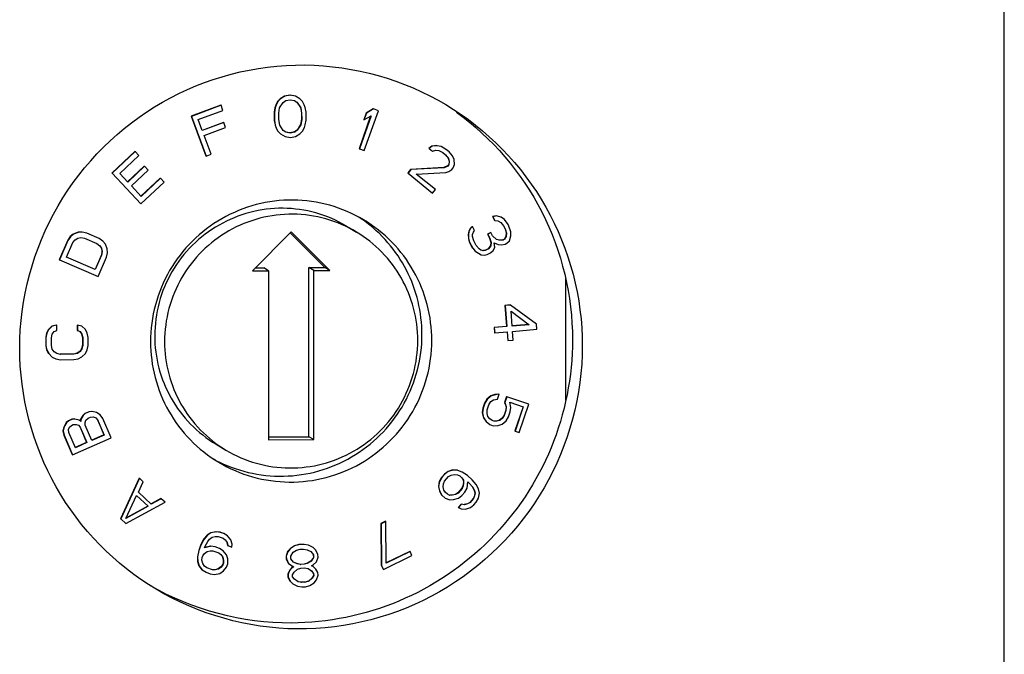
# Model space of a CAD drawing. Header units: millimetres. Extents: x 0 to 841, y 0 to 594.
# Tile 35 of 44: x 787.56 to 796.27, y 251.09 to 256.71. Entities that reach past the tile are written whole.
import ezdxf

# ---------------------------------------------------------------- set-up
doc = ezdxf.new("R2010")
doc.units = ezdxf.units.MM
doc.header["$LTSCALE"] = 46.255
doc.layers.get('0').update_dxf_attribs({"linetype": 'CONTINUOUS'})
doc.layers.add('3_ALL_AXES', color=7, linetype='CONTINUOUS')

msp = doc.modelspace()

# ---------------------------------------------------------------- linework, layer by layer
at = {"color": 7, "linetype": 'CONTINUOUS'}
for p, q in [((789.900678, 256.032137), (789.861891, 256.00785)), ((789.902857, 256.030833), (789.86407, 256.006546)), ((789.947332, 256.040565), (789.900678, 256.032137)), ((789.900678, 256.032137), (789.902857, 256.030833)), ((789.949511, 256.039262), (789.902857, 256.030833)), ((789.947332, 256.040565), (789.949511, 256.039262)), ((789.996249, 256.031756), (789.949511, 256.039262)), ((790.035288, 256.008238), (789.996249, 256.031756)), ((789.336592, 255.951303), (789.073803, 255.85269)), ((789.338771, 255.95), (789.075982, 255.851387)), ((789.336592, 255.951303), (789.338771, 255.95)), ((789.355311, 255.905236), (789.338771, 255.95)), ((789.815615, 255.927714), (789.808042, 255.887799)), ((789.817794, 255.92641), (789.810221, 255.886496)), ((789.823272, 255.951693), (789.815615, 255.927714)), ((789.815615, 255.927714), (789.817794, 255.92641)), ((789.825451, 255.95039), (789.817794, 255.92641)), ((789.838669, 255.983717), (789.823272, 255.951693)), ((789.823272, 255.951693), (789.825451, 255.95039)), ((789.840848, 255.982413), (789.825451, 255.95039)), ((789.861891, 256.00785), (789.838669, 255.983717)), ((789.838669, 255.983717), (789.840848, 255.982413)), ((789.86407, 256.006546), (789.840848, 255.982413)), ((789.849177, 255.878913), (789.856707, 255.926795)), ((789.856707, 255.926795), (789.887586, 255.974907)), ((789.861891, 256.00785), (789.86407, 256.006546)), ((789.887586, 255.974907), (789.91085, 255.991073)), ((789.91085, 255.991073), (789.949721, 255.999425)), ((789.949721, 255.999425), (789.988676, 255.991841)), ((789.988676, 255.991841), (790.012108, 255.976137)), ((790.009929, 255.977441), (790.041312, 255.929943)), ((790.012108, 255.976137), (790.043491, 255.92864)), ((790.058762, 255.984566), (790.035288, 256.008238)), ((790.041312, 255.929943), (790.049347, 255.882215)), ((790.043491, 255.92864), (790.051526, 255.880912)), ((790.074496, 255.95285), (790.058762, 255.984566)), ((790.082404, 255.929024), (790.074496, 255.95285)), ((790.090397, 255.889264), (790.082404, 255.929024)), ((789.073803, 255.85269), (789.075982, 255.851387)), ((789.073803, 255.85269), (789.203366, 255.502041)), ((789.075982, 255.851387), (789.205545, 255.500738)), ((789.13632, 255.823059), (789.355311, 255.905236)), ((789.808042, 255.887799), (789.808421, 255.816092)), ((789.808042, 255.887799), (789.810221, 255.886496)), ((789.810221, 255.886496), (789.810599, 255.814789)), ((789.849471, 255.823141), (789.849177, 255.878913)), ((790.049347, 255.882215), (790.049641, 255.826443)), ((790.049347, 255.882215), (790.051526, 255.880912)), ((790.051526, 255.880912), (790.05182, 255.825139)), ((790.090775, 255.817556), (790.090397, 255.889264)), ((790.662564, 255.855279), (790.560133, 255.565215)), ((790.665904, 255.857265), (790.562312, 255.563912)), ((790.622369, 255.881532), (790.60112, 255.821357)), ((790.624548, 255.880228), (790.603298, 255.820053)), ((790.603298, 255.820053), (790.665904, 255.857265)), ((790.606324, 255.54847), (790.731165, 255.901998)), ((790.684974, 255.918743), (790.622369, 255.881532)), ((790.622369, 255.881532), (790.624548, 255.880228)), ((790.687153, 255.91744), (790.624548, 255.880228)), ((790.684974, 255.918743), (790.687153, 255.91744)), ((790.731165, 255.901998), (790.687153, 255.91744)), ((789.172156, 255.726071), (789.13632, 255.823059)), ((789.359769, 255.798594), (789.171459, 255.72793)), ((789.361948, 255.797291), (789.172156, 255.726071)), ((789.188696, 255.681307), (789.378488, 255.752527)), ((789.359769, 255.798594), (789.361948, 255.797291)), ((789.378488, 255.752527), (789.361948, 255.797291)), ((789.808421, 255.816092), (789.810599, 255.814789)), ((789.808421, 255.816092), (789.816413, 255.776332)), ((789.810599, 255.814789), (789.818592, 255.775028)), ((789.816413, 255.776332), (789.818592, 255.775028)), ((789.816413, 255.776332), (789.824322, 255.752506)), ((789.818592, 255.775028), (789.826501, 255.751203)), ((789.824322, 255.752506), (789.826501, 255.751203)), ((789.824322, 255.752506), (789.840055, 255.72079)), ((789.826501, 255.751203), (789.842234, 255.719486)), ((789.857505, 255.775412), (789.849471, 255.823141)), ((789.888888, 255.727915), (789.857505, 255.775412)), ((790.04211, 255.778561), (790.011232, 255.730449)), ((790.044289, 255.777258), (790.013411, 255.729145)), ((790.049641, 255.826443), (790.04211, 255.778561)), ((790.04211, 255.778561), (790.044289, 255.777258)), ((790.05182, 255.825139), (790.044289, 255.777258)), ((790.049641, 255.826443), (790.05182, 255.825139)), ((790.060149, 255.721639), (790.075546, 255.753663)), ((790.075546, 255.753663), (790.083203, 255.777642)), ((790.083203, 255.777642), (790.090775, 255.817556)), ((790.60112, 255.821357), (790.603298, 255.820053)), ((789.249343, 255.517173), (789.188696, 255.681307)), ((789.842234, 255.719486), (789.865708, 255.695815)), ((789.865708, 255.695815), (789.904748, 255.672296)), ((789.91232, 255.712211), (789.888888, 255.727915)), ((789.904748, 255.672296), (789.951486, 255.66479)), ((789.951276, 255.704628), (789.91232, 255.712211)), ((789.949097, 255.705931), (789.912485, 255.713058)), ((789.987968, 255.714283), (789.949097, 255.705931)), ((789.949097, 255.705931), (789.951276, 255.704628)), ((789.990147, 255.71298), (789.951276, 255.704628)), ((789.951486, 255.66479), (789.99814, 255.673219)), ((790.011232, 255.730449), (789.987968, 255.714283)), ((789.987968, 255.714283), (789.990147, 255.71298)), ((790.013411, 255.729145), (789.990147, 255.71298)), ((789.99814, 255.673219), (790.036927, 255.697506)), ((790.011232, 255.730449), (790.013411, 255.729145)), ((790.036927, 255.697506), (790.060149, 255.721639)), ((791.204965, 255.58857), (791.178788, 255.568751)), ((791.207144, 255.587267), (791.180967, 255.567447)), ((791.249197, 255.593632), (791.204965, 255.58857)), ((791.204965, 255.58857), (791.207144, 255.587267)), ((791.251376, 255.592329), (791.207144, 255.587267)), ((791.285529, 255.585022), (791.251376, 255.592329)), ((791.332697, 255.556773), (791.285529, 255.585022)), ((788.576614, 255.54268), (788.372013, 255.349863)), ((788.578793, 255.541377), (788.374192, 255.34856)), ((788.440873, 255.345934), (788.611374, 255.506615)), ((788.576614, 255.54268), (788.578793, 255.541377)), ((788.611374, 255.506615), (788.578793, 255.541377)), ((789.205545, 255.500738), (789.249343, 255.517173)), ((790.560133, 255.565215), (790.562312, 255.563912)), ((790.562312, 255.563912), (790.606324, 255.54847)), ((791.178788, 255.568751), (791.180967, 255.567447)), ((791.180967, 255.567447), (791.211059, 255.542852)), ((791.211059, 255.542852), (791.238215, 255.551568)), ((791.238215, 255.551568), (791.266349, 255.54918)), ((791.266349, 255.54918), (791.301481, 255.530769)), ((791.301481, 255.530769), (791.325555, 255.511093)), ((791.325555, 255.511093), (791.350608, 255.480313)), ((791.356771, 255.537097), (791.332697, 255.556773)), ((791.387842, 255.501398), (791.356771, 255.537097)), ((791.401837, 255.469353), (791.387842, 255.501398)), ((788.657054, 255.411178), (788.509286, 255.27192)), ((788.659233, 255.409874), (788.511465, 255.270617)), ((788.657054, 255.411178), (788.659233, 255.409874)), ((788.691814, 255.375113), (788.659233, 255.409874)), ((791.343244, 255.413729), (791.311049, 255.398829)), ((791.345423, 255.412426), (791.313228, 255.397525)), ((791.353323, 255.426098), (791.343244, 255.413729)), ((791.343244, 255.413729), (791.345423, 255.412426)), ((791.355502, 255.424795), (791.345423, 255.412426)), ((791.348429, 255.481617), (791.356405, 255.45449)), ((791.350608, 255.480313), (791.358584, 255.453187)), ((791.356405, 255.45449), (791.353323, 255.426098)), ((791.353323, 255.426098), (791.355502, 255.424795)), ((791.358584, 255.453187), (791.355502, 255.424795)), ((791.356405, 255.45449), (791.358584, 255.453187)), ((791.391613, 255.395281), (791.405753, 255.424938)), ((791.405753, 255.424938), (791.401837, 255.469353)), ((788.372013, 255.349863), (788.374192, 255.34856)), ((788.374192, 255.34856), (788.629409, 255.076259)), ((788.511465, 255.270617), (788.440873, 255.345934)), ((788.544046, 255.235855), (788.691814, 255.375113)), ((791.016544, 255.381947), (790.991347, 255.351024)), ((790.991347, 255.351024), (790.993525, 255.349721)), ((791.018723, 255.380644), (790.993525, 255.349721)), ((790.993525, 255.349721), (791.21019, 255.172635)), ((791.311049, 255.398829), (791.016544, 255.381947)), ((791.016544, 255.381947), (791.018723, 255.380644)), ((791.313228, 255.397525), (791.018723, 255.380644)), ((791.066871, 255.341291), (791.328202, 255.354376)), ((791.235387, 255.203558), (791.066871, 255.341291)), ((791.311049, 255.398829), (791.313228, 255.397525)), ((791.328202, 255.354376), (791.355357, 255.363092)), ((791.355357, 255.363092), (791.381534, 255.382911)), ((791.381534, 255.382911), (791.391613, 255.395281)), ((788.630928, 255.143157), (788.544046, 255.235855)), ((788.79925, 255.305142), (788.628749, 255.144461)), ((788.629409, 255.076259), (788.83401, 255.269077)), ((788.801429, 255.303838), (788.630928, 255.143157)), ((788.79925, 255.305142), (788.801429, 255.303838)), ((788.83401, 255.269077), (788.801429, 255.303838)), ((791.21019, 255.172635), (791.235387, 255.203558)), ((791.772667, 254.972672), (791.740921, 254.964535)), ((791.740921, 254.964535), (791.7431, 254.963232)), ((791.740921, 254.964535), (791.759101, 254.930128)), ((791.774846, 254.971369), (791.7431, 254.963232)), ((791.815322, 254.960165), (791.772667, 254.972672)), ((791.772667, 254.972672), (791.774846, 254.971369)), ((791.8175, 254.958862), (791.774846, 254.971369)), ((790.449194, 254.87998), (790.53635, 254.827843)), ((791.561595, 254.87755), (791.544148, 254.859405)), ((791.561595, 254.87755), (791.563774, 254.876247)), ((791.7431, 254.963232), (791.76128, 254.928825)), ((791.76128, 254.928825), (791.789635, 254.926326)), ((791.789635, 254.926326), (791.814598, 254.913191)), ((791.813937, 254.912648), (791.837627, 254.883843)), ((791.814598, 254.913191), (791.839806, 254.882539)), ((791.8461, 254.938846), (791.8175, 254.958862)), ((791.837627, 254.883843), (791.839806, 254.882539)), ((791.837627, 254.883843), (791.852171, 254.856317)), ((791.839806, 254.882539), (791.85435, 254.855014)), ((791.87858, 254.894431), (791.8461, 254.938846)), ((791.885852, 254.880668), (791.87858, 254.894431)), ((791.904276, 254.828744), (791.885852, 254.880668)), ((788.03018, 254.809416), (788.003145, 254.787081)), ((788.032359, 254.808112), (788.005324, 254.785777)), ((788.071781, 254.825435), (788.03018, 254.809416)), ((788.03018, 254.809416), (788.032359, 254.808112)), ((788.07396, 254.824131), (788.032359, 254.808112)), ((788.107147, 254.827128), (788.071781, 254.825435)), ((788.071781, 254.825435), (788.07396, 254.824131)), ((788.109326, 254.825824), (788.07396, 254.824131)), ((788.148858, 254.817197), (788.109326, 254.825824)), ((788.258102, 254.769825), (788.148858, 254.817197)), ((789.958818, 254.830268), (789.61593, 254.484972)), ((790.258129, 254.51418), (789.95011, 254.821542)), ((790.301707, 254.488112), (789.958818, 254.830268)), ((791.530337, 254.834378), (791.52719, 254.806225)), ((791.52719, 254.806225), (791.527679, 254.77119)), ((791.52719, 254.806225), (791.529369, 254.804921)), ((791.532516, 254.833075), (791.529369, 254.804921)), ((791.529369, 254.804921), (791.529858, 254.769886)), ((791.544148, 254.859405), (791.530337, 254.834378)), ((791.530337, 254.834378), (791.532516, 254.833075)), ((791.546327, 254.858101), (791.532516, 254.833075)), ((791.544148, 254.859405), (791.546327, 254.858101)), ((791.563774, 254.876247), (791.546327, 254.858101)), ((791.581954, 254.84184), (791.563774, 254.876247)), ((791.564751, 254.806177), (791.571535, 254.827449)), ((791.564996, 254.78866), (791.564751, 254.806177)), ((791.571535, 254.827449), (791.581954, 254.84184)), ((791.725185, 254.823768), (791.697075, 254.808749)), ((791.697075, 254.808749), (791.699254, 254.807446)), ((791.697075, 254.808749), (791.711619, 254.781224)), ((791.727364, 254.822465), (791.699254, 254.807446)), ((791.699254, 254.807446), (791.713798, 254.779921)), ((791.725185, 254.823768), (791.727364, 254.822465)), ((791.741908, 254.794939), (791.727364, 254.822465)), ((791.77778, 254.76116), (791.741908, 254.794939)), ((791.860176, 254.790002), (791.846366, 254.764976)), ((791.852171, 254.856317), (791.85435, 254.855014)), ((791.852171, 254.856317), (791.863324, 254.818156)), ((791.85435, 254.855014), (791.865502, 254.816852)), ((791.863324, 254.818156), (791.860176, 254.790002)), ((791.860176, 254.790002), (791.862355, 254.788699)), ((791.865502, 254.816852), (791.862355, 254.788699)), ((791.863324, 254.818156), (791.865502, 254.816852)), ((791.891199, 254.751165), (791.904765, 254.793709)), ((791.904765, 254.793709), (791.904276, 254.828744)), ((787.980275, 254.754424), (787.905458, 254.582515)), ((787.982454, 254.753121), (787.907637, 254.581212)), ((787.970039, 254.60524), (788.026151, 254.734172)), ((788.003145, 254.787081), (787.980275, 254.754424)), ((787.980275, 254.754424), (787.982454, 254.753121)), ((788.005324, 254.785777), (787.982454, 254.753121)), ((788.003145, 254.787081), (788.005324, 254.785777)), ((788.026151, 254.734172), (788.045904, 254.759666)), ((788.045904, 254.759666), (788.069822, 254.774838)), ((788.069822, 254.774838), (788.097905, 254.779689)), ((788.097905, 254.779689), (788.130154, 254.77422)), ((788.130154, 254.77422), (788.239398, 254.726848)), ((788.239398, 254.726848), (788.265412, 254.707052)), ((788.291399, 254.746871), (788.258102, 254.769825)), ((788.263233, 254.708356), (788.278847, 254.684556)), ((788.265412, 254.707052), (788.281026, 254.683252)), ((788.314296, 254.719913), (788.291399, 254.746871)), ((788.330958, 254.678629), (788.314296, 254.719913)), ((791.527679, 254.77119), (791.529858, 254.769886)), ((791.527679, 254.77119), (791.535196, 254.73991)), ((791.529858, 254.769886), (791.537374, 254.738606)), ((791.535196, 254.73991), (791.537374, 254.738606)), ((791.535196, 254.73991), (791.564284, 254.684859)), ((791.537374, 254.738606), (791.566463, 254.683556)), ((791.576148, 254.750498), (791.564996, 254.78866)), ((791.597965, 254.70921), (791.576148, 254.750498)), ((791.623172, 254.678558), (791.597965, 254.70921)), ((791.72326, 254.708028), (791.702422, 254.679247)), ((791.725439, 254.706725), (791.704601, 254.677943)), ((791.711619, 254.781224), (791.713798, 254.779921)), ((791.711619, 254.781224), (791.726408, 254.736181)), ((791.713798, 254.779921), (791.728586, 254.734878)), ((791.726408, 254.736181), (791.72326, 254.708028)), ((791.72326, 254.708028), (791.725439, 254.706725)), ((791.728586, 254.734878), (791.725439, 254.706725)), ((791.726408, 254.736181), (791.728586, 254.734878)), ((791.761066, 254.690463), (791.756941, 254.732379)), ((791.756941, 254.732379), (791.792568, 254.716118)), ((791.799107, 254.754907), (791.77778, 254.76116)), ((791.792568, 254.716118), (791.820923, 254.713619)), ((791.83231, 254.757466), (791.796928, 254.75621)), ((791.834489, 254.756163), (791.799107, 254.754907)), ((791.820923, 254.713619), (791.85267, 254.721756)), ((791.846366, 254.764976), (791.83231, 254.757466)), ((791.848545, 254.763672), (791.834489, 254.756163)), ((791.846366, 254.764976), (791.848545, 254.763672)), ((791.862355, 254.788699), (791.848545, 254.763672)), ((791.85267, 254.721756), (791.866725, 254.729265)), ((791.866725, 254.729265), (791.891199, 254.751165)), ((788.278874, 254.624941), (788.222761, 254.496009)), ((788.281053, 254.623638), (788.22494, 254.494706)), ((788.278847, 254.684556), (788.284061, 254.656751)), ((788.284061, 254.656751), (788.278874, 254.624941)), ((788.278874, 254.624941), (788.281053, 254.623638)), ((788.281026, 254.683252), (788.286239, 254.655448)), ((788.286239, 254.655448), (788.281053, 254.623638)), ((788.284061, 254.656751), (788.286239, 254.655448)), ((788.32475, 254.604689), (788.333054, 254.643662)), ((788.333054, 254.643662), (788.330958, 254.678629)), ((791.566463, 254.683556), (791.588034, 254.659785)), ((791.588034, 254.659785), (791.616634, 254.639769)), ((791.616634, 254.639769), (791.641597, 254.626634)), ((791.637472, 254.66855), (791.623172, 254.678558)), ((791.658799, 254.662297), (791.637472, 254.66855)), ((791.641597, 254.626634), (791.669952, 254.624135)), ((791.674312, 254.664228), (791.656621, 254.6636)), ((791.676491, 254.662924), (791.658799, 254.662297)), ((791.669952, 254.624135), (791.694671, 254.628518)), ((791.702422, 254.679247), (791.674312, 254.664228)), ((791.704601, 254.677943), (791.676491, 254.662924)), ((791.694671, 254.628518), (791.722781, 254.643536)), ((791.702422, 254.679247), (791.704601, 254.677943)), ((791.722781, 254.643536), (791.747256, 254.665436)), ((791.747256, 254.665436), (791.761066, 254.690463)), ((787.905458, 254.582515), (787.907637, 254.581212)), ((787.907637, 254.581212), (788.249933, 254.43278)), ((788.22494, 254.494706), (787.970039, 254.60524)), ((788.249933, 254.43278), (788.32475, 254.604689)), ((789.61593, 254.484972), (789.759579, 254.48563)), ((789.642134, 254.51136), (789.716002, 254.511698)), ((789.759579, 254.48563), (789.716002, 254.511698)), ((789.759579, 254.48563), (789.759579, 252.987685)), ((790.114479, 254.513523), (790.258129, 254.51418)), ((790.114479, 253.015578), (790.114479, 254.513523)), ((790.158057, 254.487454), (790.114479, 254.513523)), ((790.158057, 254.487454), (790.301707, 254.488112)), ((790.158057, 252.98951), (790.158057, 254.487454)), ((790.301707, 254.488112), (790.258129, 254.51418)), ((791.898594, 254.182793), (791.851055, 254.178777)), ((791.900773, 254.181489), (791.853234, 254.177473)), ((792.129541, 254.012978), (791.900773, 254.181489)), ((791.851055, 254.178777), (791.865895, 253.992194)), ((791.851055, 254.178777), (791.853234, 254.177473)), ((791.853234, 254.177473), (791.868074, 253.99089)), ((791.915613, 253.994906), (791.905101, 254.127069)), ((791.905101, 254.127069), (792.066155, 254.007623)), ((792.063976, 254.008927), (791.915488, 253.996383)), ((792.066155, 254.007623), (791.915613, 253.994906)), ((792.133251, 253.966332), (792.129541, 254.012978)), ((787.793751, 253.932339), (787.78584, 253.893287)), ((787.79593, 253.931036), (787.788019, 253.891983)), ((787.809618, 253.963635), (787.793751, 253.932339)), ((787.793751, 253.932339), (787.79593, 253.931036)), ((787.811797, 253.962331), (787.79593, 253.931036)), ((787.841382, 253.995017), (787.809618, 253.963635)), ((787.809618, 253.963635), (787.811797, 253.962331)), ((787.843561, 253.993714), (787.811797, 253.962331)), ((787.835709, 253.892247), (787.843627, 253.923498)), ((787.881116, 254.003039), (787.841382, 253.995017)), ((787.841382, 253.995017), (787.843561, 253.993714)), ((787.883295, 254.001735), (787.843561, 253.993714)), ((787.843627, 253.923498), (787.859502, 253.946991)), ((787.859502, 253.946991), (787.88334, 253.954925)), ((787.881116, 254.003039), (787.883295, 254.001735)), ((787.88334, 253.954925), (787.883295, 254.001735)), ((788.063929, 254.00405), (788.063973, 253.95724)), ((788.063929, 254.00405), (788.066107, 254.002747)), ((788.063973, 253.95724), (788.066152, 253.955936)), ((788.066107, 254.002747), (788.066152, 253.955936)), ((788.105857, 253.995165), (788.066107, 254.002747)), ((788.066152, 253.955936), (788.090004, 253.948266)), ((788.089125, 253.947666), (788.103744, 253.926252)), ((788.090004, 253.948266), (788.105923, 253.924949)), ((788.103744, 253.926252), (788.111722, 253.89509)), ((788.13768, 253.964134), (788.105857, 253.995165)), ((788.105923, 253.924949), (788.113901, 253.893786)), ((788.153606, 253.933015), (788.13768, 253.964134)), ((788.161591, 253.89405), (788.153606, 253.933015)), ((791.865895, 253.992194), (791.75497, 253.982823)), ((791.75497, 253.982823), (791.75868, 253.936177)), ((791.75497, 253.982823), (791.757148, 253.98152)), ((791.868074, 253.99089), (791.757148, 253.98152)), ((791.757148, 253.98152), (791.760858, 253.934874)), ((791.75868, 253.936177), (791.760858, 253.934874)), ((791.760858, 253.934874), (791.871784, 253.944244)), ((791.869722, 253.94408), (791.875788, 253.867805)), ((791.871784, 253.944244), (791.877967, 253.866501)), ((791.919323, 253.94826), (792.133251, 253.966332)), ((791.925507, 253.870517), (791.919323, 253.94826)), ((787.78584, 253.893287), (787.785906, 253.823071)), ((787.78584, 253.893287), (787.788019, 253.891983)), ((787.788019, 253.891983), (787.788085, 253.821768)), ((787.835775, 253.822031), (787.835709, 253.892247)), ((788.111722, 253.89509), (788.111789, 253.824874)), ((788.111722, 253.89509), (788.113901, 253.893786)), ((788.113901, 253.893786), (788.113968, 253.82357)), ((788.161658, 253.823834), (788.161591, 253.89405)), ((791.875788, 253.867805), (791.877967, 253.866501)), ((791.877967, 253.866501), (791.925507, 253.870517)), ((787.785906, 253.823071), (787.788085, 253.821768)), ((787.785906, 253.823071), (787.793892, 253.784106)), ((787.788085, 253.821768), (787.796071, 253.782802)), ((787.793892, 253.784106), (787.796071, 253.782802)), ((787.793892, 253.784106), (787.809818, 253.752987)), ((787.796071, 253.782802), (787.811997, 253.751684)), ((787.811997, 253.751684), (787.84382, 253.720652)), ((787.843753, 253.790868), (787.835775, 253.822031)), ((787.859672, 253.767551), (787.843753, 253.790868)), ((787.883532, 253.752079), (787.859672, 253.767551)), ((787.915333, 253.744453), (787.883532, 253.752079)), ((788.032379, 253.746416), (787.913154, 253.745757)), ((788.034558, 253.745113), (787.915333, 253.744453)), ((788.064166, 253.754394), (788.032379, 253.746416)), ((788.066344, 253.753091), (788.034558, 253.745113)), ((788.087996, 253.770129), (788.064166, 253.754394)), ((788.064166, 253.754394), (788.066344, 253.753091)), ((788.090175, 253.768826), (788.066344, 253.753091)), ((788.10387, 253.793623), (788.087996, 253.770129)), ((788.087996, 253.770129), (788.090175, 253.768826)), ((788.106049, 253.792319), (788.090175, 253.768826)), ((788.111789, 253.824874), (788.10387, 253.793623)), ((788.10387, 253.793623), (788.106049, 253.792319)), ((788.113968, 253.82357), (788.106049, 253.792319)), ((788.106116, 253.722103), (788.13788, 253.753487)), ((788.111789, 253.824874), (788.113968, 253.82357)), ((788.13788, 253.753487), (788.153747, 253.784781)), ((788.153747, 253.784781), (788.161658, 253.823834)), ((787.84382, 253.720652), (787.875628, 253.705225)), ((787.875628, 253.705225), (787.915377, 253.697643)), ((787.915377, 253.697643), (788.034603, 253.698302)), ((788.034603, 253.698302), (788.074337, 253.706324)), ((788.074337, 253.706324), (788.106116, 253.722103)), ((791.670312, 253.312951), (791.655311, 253.268553)), ((791.672491, 253.311648), (791.65749, 253.267249)), ((791.69034, 253.347425), (791.670312, 253.312951)), ((791.670312, 253.312951), (791.672491, 253.311648)), ((791.692519, 253.346121), (791.672491, 253.311648)), ((791.725422, 253.376848), (791.69034, 253.347425)), ((791.69034, 253.347425), (791.692519, 253.346121)), ((791.727601, 253.375544), (791.692519, 253.346121)), ((791.710126, 253.299022), (791.727654, 253.326096)), ((791.763031, 253.388946), (791.725422, 253.376848)), ((791.725422, 253.376848), (791.727601, 253.375544)), ((791.76521, 253.387643), (791.727601, 253.375544)), ((791.727654, 253.326096), (791.750208, 253.343245)), ((791.750208, 253.343245), (791.785317, 253.347943)), ((791.798139, 253.393645), (791.763031, 253.388946)), ((791.763031, 253.388946), (791.76521, 253.387643)), ((791.800318, 253.392342), (791.76521, 253.387643)), ((791.785317, 253.347943), (791.800318, 253.392342)), ((791.865883, 253.370919), (791.848382, 253.319121)), ((791.848382, 253.319121), (791.850561, 253.317817)), ((791.848382, 253.319121), (791.860962, 253.281947)), ((791.868062, 253.369615), (791.850561, 253.317817)), ((791.850561, 253.317817), (791.863141, 253.280643)), ((791.865883, 253.370919), (791.868062, 253.369615)), ((792.063765, 253.303962), (791.868062, 253.369615)), ((791.893196, 253.319991), (792.013629, 253.279589)), ((791.903277, 253.275417), (791.893196, 253.319991)), ((788.13299, 253.221118), (788.114183, 253.204395)), ((788.169477, 253.237075), (788.13299, 253.221118)), ((788.13299, 253.221118), (788.135169, 253.219815)), ((788.171656, 253.235772), (788.135169, 253.219815)), ((788.194454, 253.2395), (788.169477, 253.237075)), ((788.169477, 253.237075), (788.171656, 253.235772)), ((788.196633, 253.238197), (788.171656, 253.235772)), ((788.235077, 253.229516), (788.196633, 253.238197)), ((788.269307, 253.210495), (788.235077, 253.229516)), ((791.655311, 253.268553), (791.650337, 253.229029)), ((791.650337, 253.229029), (791.652516, 253.227726)), ((791.650337, 253.229029), (791.660417, 253.184455)), ((791.65749, 253.267249), (791.652516, 253.227726)), ((791.652516, 253.227726), (791.662596, 253.183152)), ((791.655311, 253.268553), (791.65749, 253.267249)), ((791.692651, 253.2225), (791.695125, 253.254624)), ((791.700205, 253.19525), (791.692651, 253.2225)), ((791.695125, 253.254624), (791.710126, 253.299022)), ((791.858488, 253.249822), (791.843487, 253.205424)), ((791.860667, 253.248519), (791.845666, 253.204121)), ((791.860962, 253.281947), (791.858488, 253.249822)), ((791.858488, 253.249822), (791.860667, 253.248519)), ((791.863141, 253.280643), (791.860667, 253.248519)), ((791.883302, 253.191495), (791.898303, 253.235893)), ((791.898303, 253.235893), (791.903277, 253.275417)), ((792.01145, 253.280892), (791.938945, 253.066301)), ((792.013629, 253.279589), (791.941124, 253.064997)), ((791.97876, 253.052371), (792.063765, 253.303962)), ((787.968234, 253.140568), (787.948298, 253.106356)), ((787.970413, 253.139264), (787.950477, 253.105053)), ((787.987042, 253.157291), (787.968234, 253.140568)), ((787.968234, 253.140568), (787.970413, 253.139264)), ((787.989221, 253.155987), (787.970413, 253.139264)), ((788.016231, 253.170056), (787.987042, 253.157291)), ((787.987042, 253.157291), (787.989221, 253.155987)), ((788.01841, 253.168753), (787.989221, 253.155987)), ((788.041208, 253.172481), (788.016231, 253.170056)), ((788.016231, 253.170056), (788.01841, 253.168753)), ((788.043387, 253.171178), (788.01841, 253.168753)), ((788.041208, 253.172481), (788.043387, 253.171178)), ((788.081831, 253.162497), (788.043387, 253.171178)), ((788.095297, 253.151391), (788.081831, 253.162497)), ((788.094247, 253.170184), (788.093119, 253.152695)), ((788.114183, 253.204395), (788.094247, 253.170184)), ((788.094247, 253.170184), (788.096426, 253.16888)), ((788.096426, 253.16888), (788.095297, 253.151391)), ((788.116361, 253.203092), (788.096426, 253.16888)), ((788.114183, 253.204395), (788.116361, 253.203092)), ((788.135169, 253.219815), (788.116361, 253.203092)), ((788.133741, 253.142711), (788.142167, 253.163391)), ((788.135697, 253.118073), (788.133741, 253.142711)), ((788.142167, 253.163391), (788.160974, 253.180114)), ((788.160974, 253.180114), (788.182866, 253.189688)), ((788.182866, 253.189688), (788.207843, 253.192113)), ((788.207843, 253.192113), (788.228607, 253.184199)), ((788.228607, 253.184199), (788.245159, 253.165944)), ((788.24298, 253.167247), (788.301588, 253.031421)), ((788.245159, 253.165944), (788.303767, 253.030118)), ((788.292028, 253.177943), (788.269307, 253.210495)), ((788.366059, 253.006374), (788.292028, 253.177943)), ((791.660417, 253.184455), (791.662596, 253.183152)), ((791.660417, 253.184455), (791.683025, 253.152155)), ((791.662596, 253.183152), (791.685204, 253.150852)), ((791.685204, 253.150852), (791.717839, 253.123427)), ((791.717786, 253.172875), (791.700205, 253.19525)), ((791.737867, 253.1579), (791.717786, 253.172875)), ((791.752921, 253.15285), (791.737867, 253.1579)), ((791.775824, 253.153978), (791.750742, 253.154153)), ((791.778002, 253.152674), (791.752921, 253.15285)), ((791.803405, 253.161202), (791.775824, 253.153978)), ((791.805584, 253.159898), (791.778002, 253.152674)), ((791.82596, 253.178351), (791.803405, 253.161202)), ((791.803405, 253.161202), (791.805584, 253.159898)), ((791.828139, 253.177047), (791.805584, 253.159898)), ((791.843487, 253.205424), (791.82596, 253.178351)), ((791.82596, 253.178351), (791.828139, 253.177047)), ((791.845666, 253.204121), (791.828139, 253.177047)), ((791.828192, 253.127599), (791.863274, 253.157022)), ((791.843487, 253.205424), (791.845666, 253.204121)), ((791.863274, 253.157022), (791.883302, 253.191495)), ((787.948298, 253.106356), (787.938745, 253.068187)), ((787.938745, 253.068187), (787.940924, 253.066883)), ((787.938745, 253.068187), (787.94687, 253.029252)), ((787.950477, 253.105053), (787.940924, 253.066883)), ((787.940924, 253.066883), (787.949049, 253.027949)), ((787.948298, 253.106356), (787.950477, 253.105053)), ((787.987793, 253.078883), (787.996218, 253.099563)), ((787.989749, 253.054246), (787.987793, 253.078883)), ((788.048357, 252.91842), (787.989749, 253.054246)), ((787.996218, 253.099563), (788.015026, 253.116286)), ((788.015026, 253.116286), (788.029621, 253.122669)), ((788.029621, 253.122669), (788.054598, 253.125094)), ((788.054598, 253.125094), (788.075362, 253.11718)), ((788.075362, 253.11718), (788.091913, 253.098925)), ((788.089734, 253.100228), (788.148342, 252.964402)), ((788.091913, 253.098925), (788.150521, 252.963099)), ((788.194306, 252.982247), (788.135697, 253.118073)), ((791.717839, 253.123427), (791.747947, 253.113326)), ((791.747947, 253.113326), (791.790583, 253.1155)), ((791.790583, 253.1155), (791.828192, 253.127599)), ((791.938945, 253.066301), (791.941124, 253.064997)), ((791.941124, 253.064997), (791.97876, 253.052371)), ((787.94687, 253.029252), (787.949049, 253.027949)), ((787.94687, 253.029252), (788.020902, 252.857682)), ((787.949049, 253.027949), (788.02308, 252.856379)), ((788.02308, 252.856379), (788.366059, 253.006374)), ((788.148342, 252.964402), (788.047529, 252.920314)), ((788.150521, 252.963099), (788.048357, 252.91842)), ((788.301588, 253.031421), (788.193477, 252.984141)), ((788.303767, 253.030118), (788.194306, 252.982247)), ((789.759579, 253.013953), (790.114479, 253.015578)), ((789.759579, 252.987685), (790.158057, 252.98951)), ((790.158057, 252.98951), (790.114479, 253.015578)), ((789.294131, 252.949091), (789.381287, 252.896954)), ((789.31661, 252.794573), (789.318877, 252.793539)), ((789.31661, 252.794573), (789.318843, 252.793471)), ((791.347755, 252.708255), (791.316001, 252.684194)), ((791.349934, 252.706951), (791.31818, 252.682891)), ((791.391408, 252.721803), (791.347755, 252.708255)), ((791.347755, 252.708255), (791.349934, 252.706951)), ((791.393586, 252.7205), (791.349934, 252.706951)), ((791.430688, 252.718368), (791.391408, 252.721803)), ((791.391408, 252.721803), (791.393586, 252.7205)), ((791.432867, 252.717065), (791.393586, 252.7205)), ((791.472936, 252.70251), (791.432867, 252.717065)), ((791.519744, 252.67158), (791.472936, 252.70251)), ((788.612941, 252.6489), (788.447792, 252.289794)), ((788.61512, 252.647597), (788.449971, 252.288491)), ((788.606495, 252.524455), (788.649143, 252.61569)), ((788.612941, 252.6489), (788.61512, 252.647597)), ((788.649143, 252.61569), (788.61512, 252.647597)), ((791.270342, 252.620303), (791.262386, 252.575217)), ((791.272521, 252.619), (791.264565, 252.573914)), ((791.290197, 252.654877), (791.270342, 252.620303)), ((791.270342, 252.620303), (791.272521, 252.619)), ((791.292376, 252.653574), (791.272521, 252.619)), ((791.316001, 252.684194), (791.290197, 252.654877)), ((791.290197, 252.654877), (791.292376, 252.653574)), ((791.31818, 252.682891), (791.292376, 252.653574)), ((791.307429, 252.598582), (791.316962, 252.621428)), ((791.316001, 252.684194), (791.31818, 252.682891)), ((791.316962, 252.621428), (791.353088, 252.662473)), ((791.353088, 252.662473), (791.37452, 252.674807)), ((791.37452, 252.674807), (791.401902, 252.681884)), ((791.401902, 252.681884), (791.430072, 252.677842)), ((791.430072, 252.677842), (791.453081, 252.667937)), ((791.453081, 252.667937), (791.47093, 252.652168)), ((791.468751, 252.653471), (791.481439, 252.631839)), ((791.47093, 252.652168), (791.483617, 252.630535)), ((791.481439, 252.631839), (791.483016, 252.6096)), ((791.483617, 252.630535), (791.485195, 252.608296)), ((791.51652, 252.559775), (791.523687, 252.615981)), ((791.56139, 252.634785), (791.519744, 252.67158)), ((791.523687, 252.615981), (791.535586, 252.605468)), ((791.597876, 252.592128), (791.56139, 252.634785)), ((788.719904, 252.418099), (788.606495, 252.524455)), ((791.262386, 252.575217), (791.264565, 252.573914)), ((791.262386, 252.575217), (791.270701, 252.536602)), ((791.264565, 252.573914), (791.27288, 252.535298)), ((791.270701, 252.536602), (791.27288, 252.535298)), ((791.270701, 252.536602), (791.290127, 252.498594)), ((791.27288, 252.535298), (791.292306, 252.49729)), ((791.303846, 252.570479), (791.307429, 252.598582)), ((791.311372, 252.542983), (791.303846, 252.570479)), ((791.32406, 252.521351), (791.311372, 252.542983)), ((791.469899, 252.55865), (791.433773, 252.517606)), ((791.472078, 252.557347), (791.435952, 252.516303)), ((791.479433, 252.581497), (791.469899, 252.55865)), ((791.469899, 252.55865), (791.472078, 252.557347)), ((791.470861, 252.495885), (791.496665, 252.525202)), ((791.481611, 252.580193), (791.472078, 252.557347)), ((791.483016, 252.6096), (791.479433, 252.581497)), ((791.479433, 252.581497), (791.481611, 252.580193)), ((791.485195, 252.608296), (791.481611, 252.580193)), ((791.483016, 252.6096), (791.485195, 252.608296)), ((791.496665, 252.525202), (791.51652, 252.559775)), ((791.535586, 252.605468), (791.566122, 252.568067)), ((791.563943, 252.569371), (791.576631, 252.547738)), ((791.566122, 252.568067), (791.57881, 252.546435)), ((791.576631, 252.547738), (791.584158, 252.520242)), ((791.57881, 252.546435), (791.586337, 252.518939)), ((791.617302, 252.55412), (791.597876, 252.592128)), ((791.625617, 252.515504), (791.617302, 252.55412)), ((788.49443, 252.29054), (788.590389, 252.495817)), ((788.590389, 252.495817), (788.692457, 252.400096)), ((788.805738, 252.468093), (788.718842, 252.42002)), ((788.807917, 252.46679), (788.719904, 252.418099)), ((788.805738, 252.468093), (788.807917, 252.46679)), ((788.84194, 252.434883), (788.807917, 252.46679)), ((791.292306, 252.49729), (791.322054, 252.471009)), ((791.322054, 252.471009), (791.362123, 252.456454)), ((791.341908, 252.505582), (791.32406, 252.521351)), ((791.364918, 252.495677), (791.341908, 252.505582)), ((791.362123, 252.456454), (791.395454, 252.458275)), ((791.38496, 252.498194), (791.362739, 252.49698)), ((791.387139, 252.496891), (791.364918, 252.495677)), ((791.412341, 252.505272), (791.38496, 252.498194)), ((791.41452, 252.503969), (791.387139, 252.496891)), ((791.395454, 252.458275), (791.439107, 252.471824)), ((791.433773, 252.517606), (791.412341, 252.505272)), ((791.412341, 252.505272), (791.41452, 252.503969)), ((791.435952, 252.516303), (791.41452, 252.503969)), ((791.433773, 252.517606), (791.435952, 252.516303)), ((791.439107, 252.471824), (791.470861, 252.495885)), ((791.571041, 252.469293), (791.540076, 252.434112)), ((791.57322, 252.46799), (791.542255, 252.432809)), ((791.580574, 252.49214), (791.571041, 252.469293)), ((791.571041, 252.469293), (791.57322, 252.46799)), ((791.582753, 252.490836), (791.57322, 252.46799)), ((791.577163, 252.412391), (791.597806, 252.435844)), ((791.584158, 252.520242), (791.580574, 252.49214)), ((791.580574, 252.49214), (791.582753, 252.490836)), ((791.586337, 252.518939), (791.582753, 252.490836)), ((791.584158, 252.520242), (791.586337, 252.518939)), ((791.597806, 252.435844), (791.617661, 252.470418)), ((791.617661, 252.470418), (791.625617, 252.515504)), ((788.692457, 252.400096), (788.49443, 252.29054)), ((788.495335, 252.245948), (788.84194, 252.434883)), ((788.690278, 252.401399), (788.496012, 252.293924)), ((791.463092, 252.418743), (791.437288, 252.389426)), ((791.437288, 252.389426), (791.439467, 252.388122)), ((791.465271, 252.417439), (791.439467, 252.388122)), ((791.439467, 252.388122), (791.462476, 252.378217)), ((791.462476, 252.378217), (791.501757, 252.374782)), ((791.463092, 252.418743), (791.465271, 252.417439)), ((791.493441, 252.413397), (791.465271, 252.417439)), ((791.518644, 252.421778), (791.491262, 252.414701)), ((791.520823, 252.420475), (791.493441, 252.413397)), ((791.501757, 252.374782), (791.545409, 252.38833)), ((791.540076, 252.434112), (791.518644, 252.421778)), ((791.518644, 252.421778), (791.520823, 252.420475)), ((791.542255, 252.432809), (791.520823, 252.420475)), ((791.540076, 252.434112), (791.542255, 252.432809)), ((791.545409, 252.38833), (791.577163, 252.412391)), ((788.447792, 252.289794), (788.449971, 252.288491)), ((788.449971, 252.288491), (788.495335, 252.245948)), ((790.794198, 252.267416), (790.752108, 252.246951)), ((790.796377, 252.266113), (790.754286, 252.245648)), ((790.794198, 252.267416), (790.796377, 252.266113)), ((790.800649, 251.89692), (790.796377, 252.266113)), ((789.291358, 252.174804), (789.246646, 252.165429)), ((789.33065, 252.169173), (789.291358, 252.174804)), ((789.291358, 252.174804), (789.293537, 252.1735)), ((790.752108, 252.246951), (790.75638, 251.877759)), ((790.752108, 252.246951), (790.754286, 252.245648)), ((790.754286, 252.245648), (790.758559, 251.876455)), ((789.185672, 252.111038), (789.159384, 252.061146)), ((789.187851, 252.109735), (789.161563, 252.059843)), ((789.213856, 252.143299), (789.185672, 252.111038)), ((789.185672, 252.111038), (789.187851, 252.109735)), ((789.216035, 252.141995), (789.187851, 252.109735)), ((789.198146, 252.046709), (789.221723, 252.089099)), ((789.246646, 252.165429), (789.213856, 252.143299)), ((789.213856, 252.143299), (789.216035, 252.141995)), ((789.248824, 252.164126), (789.216035, 252.141995)), ((789.221723, 252.089099), (789.23717, 252.10898)), ((789.23717, 252.10898), (789.259933, 252.126235)), ((789.246646, 252.165429), (789.248824, 252.164126)), ((789.293537, 252.1735), (789.248824, 252.164126)), ((789.259933, 252.126235), (789.287302, 252.13336)), ((789.287302, 252.13336), (789.311962, 252.132983)), ((789.332829, 252.16787), (789.293537, 252.1735)), ((789.311962, 252.132983), (789.35586, 252.117223)), ((789.359916, 252.158666), (789.33065, 252.169173)), ((789.33065, 252.169173), (789.332829, 252.16787)), ((789.362095, 252.157363), (789.332829, 252.16787)), ((789.35586, 252.117223), (789.375099, 252.10184)), ((789.395966, 252.136727), (789.362095, 252.157363)), ((789.37292, 252.103143), (789.375099, 252.10184)), ((789.375099, 252.10184), (789.391628, 252.078954)), ((789.424417, 252.101085), (789.395966, 252.136727)), ((789.435526, 252.063194), (789.424417, 252.101085)), ((789.140413, 252.008627), (789.128759, 251.953481)), ((789.142592, 252.007324), (789.130937, 251.952178)), ((789.159384, 252.061146), (789.140413, 252.008627)), ((789.140413, 252.008627), (789.142592, 252.007324)), ((789.161563, 252.059843), (789.142592, 252.007324)), ((789.159384, 252.061146), (789.161563, 252.059843)), ((789.192725, 252.031704), (789.198146, 252.046709)), ((789.247464, 252.045954), (789.192725, 252.031704)), ((789.245285, 252.047258), (789.193471, 252.033768)), ((789.21386, 251.998689), (789.241229, 252.005814)), ((789.241229, 252.005814), (789.265889, 252.005437)), ((789.245285, 252.047258), (789.247464, 252.045954)), ((789.286756, 252.040323), (789.247464, 252.045954)), ((789.265889, 252.005437), (789.317103, 251.98705)), ((789.284577, 252.041627), (789.286756, 252.040323)), ((789.323338, 252.02719), (789.286756, 252.040323)), ((789.35721, 252.006554), (789.323338, 252.02719)), ((789.385661, 251.970912), (789.35721, 252.006554)), ((789.389449, 252.080258), (789.391628, 252.078954)), ((789.389449, 252.080258), (789.395951, 252.052496)), ((789.391628, 252.078954), (789.39813, 252.051193)), ((789.395951, 252.052496), (789.39813, 252.051193)), ((789.39813, 252.051193), (789.434712, 252.038059)), ((789.434712, 252.038059), (789.435526, 252.063194)), ((789.949242, 252.023945), (789.927114, 251.998801)), ((789.951421, 252.022642), (789.929292, 251.997498)), ((789.986916, 252.04994), (789.949242, 252.023945)), ((789.949242, 252.023945), (789.951421, 252.022642)), ((789.989095, 252.048636), (789.951421, 252.022642)), ((789.976328, 251.992093), (790.006626, 252.009707)), ((790.025384, 252.060022), (789.986916, 252.04994)), ((789.986916, 252.04994), (789.989095, 252.048636)), ((790.027563, 252.058719), (789.989095, 252.048636)), ((790.006626, 252.009707), (790.037321, 252.019364)), ((790.072022, 252.062574), (790.025384, 252.060022)), ((790.025384, 252.060022), (790.027563, 252.058719)), ((790.074201, 252.061271), (790.027563, 252.058719)), ((790.037321, 252.019364), (790.068413, 252.021065)), ((790.068413, 252.021065), (790.099903, 252.014811)), ((790.113464, 252.055441), (790.074201, 252.061271)), ((790.099903, 252.014811), (790.131789, 252.0006)), ((790.15352, 252.0337), (790.113464, 252.055441)), ((790.131789, 252.0006), (790.156696, 251.970052)), ((790.17803, 252.011108), (790.15352, 252.0337)), ((790.195561, 251.972178), (790.17803, 252.011108)), ((791.008922, 252.00055), (790.79972, 251.898831)), ((791.008922, 252.00055), (791.011101, 251.999247)), ((789.128759, 251.953481), (789.12984, 251.910714)), ((789.128759, 251.953481), (789.130937, 251.952178)), ((789.130937, 251.952178), (789.132019, 251.909411)), ((789.169415, 251.921412), (789.170229, 251.946547)), ((789.175917, 251.893651), (789.169415, 251.921412)), ((789.170229, 251.946547), (789.17565, 251.961553)), ((789.17565, 251.961553), (789.191097, 251.981434)), ((789.191097, 251.981434), (789.21386, 251.998689)), ((789.317103, 251.98705), (789.336342, 251.971667)), ((789.334163, 251.97297), (789.336342, 251.971667)), ((789.336342, 251.971667), (789.352871, 251.948781)), ((789.350692, 251.950085), (789.352871, 251.948781)), ((789.350692, 251.950085), (789.357194, 251.922323)), ((789.352871, 251.948781), (789.359373, 251.92102)), ((789.357194, 251.922323), (789.35638, 251.897188)), ((789.357194, 251.922323), (789.359373, 251.92102)), ((789.359373, 251.92102), (789.358559, 251.895885)), ((789.396769, 251.933021), (789.385661, 251.970912)), ((789.397851, 251.890254), (789.396769, 251.933021)), ((789.927114, 251.998801), (789.913553, 251.95817)), ((789.913553, 251.95817), (789.914744, 251.934302)), ((789.913553, 251.95817), (789.915732, 251.956867)), ((789.914744, 251.934302), (789.916923, 251.932999)), ((789.914744, 251.934302), (789.932275, 251.895373)), ((789.929292, 251.997498), (789.915732, 251.956867)), ((789.915732, 251.956867), (789.916923, 251.932999)), ((789.916923, 251.932999), (789.934454, 251.894069)), ((789.927114, 251.998801), (789.929292, 251.997498)), ((789.954597, 251.958993), (789.976328, 251.992093)), ((789.955788, 251.935125), (789.954597, 251.958993)), ((789.980695, 251.904577), (789.955788, 251.935125)), ((790.133978, 251.914387), (790.103679, 251.896774)), ((790.136157, 251.913084), (790.105858, 251.89547)), ((790.155709, 251.947487), (790.133978, 251.914387)), ((790.133978, 251.914387), (790.136157, 251.913084)), ((790.157888, 251.946184), (790.136157, 251.913084)), ((790.154518, 251.971355), (790.155709, 251.947487)), ((790.155709, 251.947487), (790.157888, 251.946184)), ((790.156696, 251.970052), (790.157888, 251.946184)), ((790.183192, 251.907679), (790.196753, 251.94831)), ((790.196753, 251.94831), (790.195561, 251.972178)), ((790.77577, 251.840625), (791.028312, 251.963416)), ((791.011101, 251.999247), (790.800649, 251.89692)), ((791.028312, 251.963416), (791.011101, 251.999247)), ((789.12984, 251.910714), (789.132019, 251.909411)), ((789.12984, 251.910714), (789.140949, 251.872823)), ((789.132019, 251.909411), (789.143127, 251.87152)), ((789.140949, 251.872823), (789.143127, 251.87152)), ((789.140949, 251.872823), (789.1694, 251.837182)), ((789.143127, 251.87152), (789.171579, 251.835878)), ((789.171579, 251.835878), (789.205451, 251.815242)), ((789.192446, 251.870765), (789.175917, 251.893651)), ((789.211685, 251.855382), (789.192446, 251.870765)), ((789.2629, 251.836995), (789.211685, 251.855382)), ((789.28538, 251.837921), (789.260721, 251.838299)), ((789.287559, 251.836618), (789.2629, 251.836995)), ((789.31275, 251.845047), (789.28538, 251.837921)), ((789.314929, 251.843743), (789.287559, 251.836618)), ((789.335513, 251.862302), (789.31275, 251.845047)), ((789.31275, 251.845047), (789.314929, 251.843743)), ((789.337692, 251.860998), (789.314929, 251.843743)), ((789.326037, 251.805852), (789.358827, 251.827983)), ((789.35096, 251.882183), (789.335513, 251.862302)), ((789.335513, 251.862302), (789.337692, 251.860998)), ((789.353139, 251.88088), (789.337692, 251.860998)), ((789.35638, 251.897188), (789.35096, 251.882183)), ((789.35096, 251.882183), (789.353139, 251.88088)), ((789.358559, 251.895885), (789.353139, 251.88088)), ((789.35638, 251.897188), (789.358559, 251.895885)), ((789.358827, 251.827983), (789.38701, 251.860243)), ((789.38701, 251.860243), (789.397851, 251.890254)), ((789.943225, 251.83215), (789.929267, 251.799475)), ((789.945403, 251.830846), (789.931446, 251.798172)), ((789.934454, 251.894069), (789.966737, 251.871903)), ((789.965353, 251.857294), (789.943225, 251.83215)), ((789.943225, 251.83215), (789.945403, 251.830846)), ((789.967531, 251.85599), (789.945403, 251.830846)), ((789.980502, 251.866101), (789.965353, 251.857294)), ((789.965353, 251.857294), (789.967531, 251.85599)), ((789.966737, 251.871903), (789.982681, 251.864797)), ((789.982681, 251.864797), (789.967531, 251.85599)), ((790.012582, 251.890366), (789.980695, 251.904577)), ((790.010403, 251.89167), (789.980819, 251.904855)), ((789.985063, 251.817061), (790.014964, 251.84263)), ((790.041892, 251.885415), (790.010403, 251.89167)), ((790.010403, 251.89167), (790.012582, 251.890366)), ((790.044071, 251.884112), (790.012582, 251.890366)), ((790.014964, 251.84263), (790.045659, 251.852288)), ((790.072984, 251.887116), (790.041892, 251.885415)), ((790.041892, 251.885415), (790.044071, 251.884112)), ((790.075163, 251.885813), (790.044071, 251.884112)), ((790.045659, 251.852288), (790.076751, 251.853989)), ((790.103679, 251.896774), (790.072984, 251.887116)), ((790.072984, 251.887116), (790.075163, 251.885813)), ((790.105858, 251.89547), (790.075163, 251.885813)), ((790.076751, 251.853989), (790.108241, 251.847734)), ((790.103679, 251.896774), (790.105858, 251.89547)), ((790.108151, 251.847603), (790.138345, 251.826871)), ((790.108241, 251.847734), (790.140524, 251.825567)), ((790.138142, 251.873303), (790.153291, 251.88211)), ((790.154085, 251.866198), (790.138142, 251.873303)), ((790.138345, 251.826871), (790.140524, 251.825567)), ((790.138345, 251.826871), (790.155082, 251.803853)), ((790.140524, 251.825567), (790.157261, 251.80255)), ((790.153291, 251.88211), (790.183192, 251.907679)), ((790.178595, 251.843606), (790.154085, 251.866198)), ((790.19573, 251.812633), (790.178595, 251.843606)), ((790.75638, 251.877759), (790.758559, 251.876455)), ((790.75638, 251.877759), (790.773591, 251.841928)), ((790.758559, 251.876455), (790.77577, 251.840625)), ((789.205451, 251.815242), (789.242032, 251.802109)), ((789.242032, 251.802109), (789.281325, 251.796478)), ((789.281325, 251.796478), (789.326037, 251.805852)), ((789.929267, 251.799475), (789.930458, 251.775607)), ((789.929267, 251.799475), (789.931446, 251.798172)), ((789.930458, 251.775607), (789.932637, 251.774304)), ((789.930458, 251.775607), (789.947989, 251.736678)), ((789.931446, 251.798172), (789.932637, 251.774304)), ((789.932637, 251.774304), (789.950168, 251.735374)), ((789.970708, 251.792342), (789.985063, 251.817061)), ((789.971502, 251.77643), (789.970708, 251.792342)), ((789.988239, 251.753413), (789.971502, 251.77643)), ((790.020523, 251.731246), (789.988239, 251.753413)), ((790.141522, 251.763223), (790.11162, 251.737653)), ((790.143701, 251.761919), (790.113799, 251.73635)), ((790.155876, 251.787941), (790.141522, 251.763223)), ((790.141522, 251.763223), (790.143701, 251.761919)), ((790.158055, 251.786638), (790.143701, 251.761919)), ((790.155082, 251.803853), (790.155876, 251.787941)), ((790.155082, 251.803853), (790.157261, 251.80255)), ((790.155876, 251.787941), (790.158055, 251.786638)), ((790.157261, 251.80255), (790.158055, 251.786638)), ((790.161232, 251.72299), (790.18336, 251.748134)), ((790.18336, 251.748134), (790.196921, 251.788764)), ((790.196921, 251.788764), (790.19573, 251.812633)), ((789.950168, 251.735374), (789.974678, 251.712782)), ((789.974678, 251.712782), (790.014735, 251.691041)), ((790.014735, 251.691041), (790.053997, 251.685211)), ((790.052012, 251.724991), (790.020523, 251.731246)), ((790.049833, 251.726295), (790.020689, 251.732084)), ((790.080925, 251.727996), (790.049833, 251.726295)), ((790.049833, 251.726295), (790.052012, 251.724991)), ((790.083104, 251.726693), (790.052012, 251.724991)), ((790.053997, 251.685211), (790.085089, 251.686912)), ((790.11162, 251.737653), (790.080925, 251.727996)), ((790.080925, 251.727996), (790.083104, 251.726693)), ((790.113799, 251.73635), (790.083104, 251.726693)), ((790.085089, 251.686912), (790.123558, 251.696995)), ((790.11162, 251.737653), (790.113799, 251.73635)), ((790.123558, 251.696995), (790.161232, 251.72299))]:
    msp.add_line(p, q, dxfattribs=at)
at = {"color": 9, "linetype": 'CONTINUOUS'}
msp.add_line((792.389533, 253.334811), (792.389533, 254.412246), dxfattribs=at)
at = {"color": 7, "linetype": 'CONTINUOUS'}
for centre, radius, start, end in [((789.878166, 253.925326), 1.237396, 54.4203634, 56.5309396), ((789.864493, 253.902316), 1.235828, 241.2544768, 243.6832621)]:
    msp.add_arc(centre, radius, start, end, dxfattribs=at)
for points, knots in [([(790.60052, 254.935114), (790.506867, 254.991142), (790.303535, 255.078693), (789.975456, 255.125224), (789.646076, 255.084311), (789.33848, 254.958709), (789.073899, 254.757194), (788.870626, 254.493676), (788.742716, 254.186661), (788.713575, 253.966301), (788.713575, 253.856697)], [0, 0, 0, 0, 0.12461863, 0.24932274, 0.37417404, 0.49919442, 0.62435942, 0.74960539, 0.87484293, 1, 1, 1, 1]), ([(790.449194, 254.879979), (790.364906, 254.930404), (790.181908, 255.0092), (789.886637, 255.051079), (789.590195, 255.014256), (789.313358, 254.901215), (789.075236, 254.719852), (788.892289, 254.482685), (788.777171, 254.206372), (788.750944, 254.008048), (788.750944, 253.909404)], [0, 0, 0, 0, 0.12461863, 0.24932274, 0.37417404, 0.49919442, 0.62435942, 0.74960539, 0.87484293, 1, 1, 1, 1]), ([(790.536349, 254.827842), (790.452062, 254.878267), (790.269064, 254.957063), (789.973793, 254.998942), (789.677351, 254.962119), (789.400515, 254.849078), (789.162391, 254.667715), (788.979445, 254.430548), (788.864327, 254.154235), (788.838099, 253.955911), (788.838099, 253.857267)], [0, 0, 0, 0, 0.12461828, 0.2493226, 0.37417399, 0.49919407, 0.62435938, 0.74960558, 0.87484277, 1, 1, 1, 1]), ([(791.116906, 253.920237), (791.116906, 254.018559), (791.093539, 254.215864), (790.990109, 254.494579), (790.824292, 254.74097), (790.677845, 254.874678), (790.598126, 254.931709)], [0, 0, 0, 0, 0.2504221, 0.500514, 0.75034918, 1, 1, 1, 1]), ([(791.204062, 253.8681), (791.204062, 253.974826), (791.176482, 254.18914), (791.054817, 254.488568), (790.861101, 254.74688), (790.69182, 254.880494), (790.60052, 254.935114)], [0, 0, 0, 0, 0.25043915, 0.50053003, 0.75034632, 1, 1, 1, 1]), ([(791.079537, 253.86753), (791.079537, 253.963583), (791.054715, 254.156465), (790.945217, 254.425951), (790.770873, 254.658432), (790.618519, 254.778684), (790.536349, 254.827842)], [0, 0, 0, 0, 0.25043926, 0.50052932, 0.75034613, 1, 1, 1, 1]), ([(789.318843, 252.793471), (789.413023, 252.747128), (789.614268, 252.678222), (789.931845, 252.654506), (790.245704, 252.711475), (790.535486, 252.845568), (790.782723, 253.048094), (790.971568, 253.306168), (791.089982, 253.603), (791.116906, 253.814834), (791.116906, 253.920237)], [0, 0, 0, 0, 0.12461951, 0.24934035, 0.37421142, 0.49924411, 0.62440876, 0.74964298, 0.87485964, 1, 1, 1, 1]), ([(788.713575, 253.856697), (788.713575, 253.749971), (788.741155, 253.535657), (788.86282, 253.236229), (789.056536, 252.977917), (789.225817, 252.844303), (789.317117, 252.789683)], [0, 0, 0, 0, 0.25043915, 0.50053003, 0.75034632, 1, 1, 1, 1]), ([(788.750944, 253.909404), (788.750944, 253.813351), (788.775766, 253.620468), (788.885264, 253.350983), (789.059608, 253.118502), (789.211961, 252.998249), (789.294131, 252.949091)], [0, 0, 0, 0, 0.25043915, 0.50053003, 0.75034632, 1, 1, 1, 1]), ([(788.838099, 253.857267), (788.838099, 253.761214), (788.862922, 253.568332), (788.97242, 253.298846), (789.146764, 253.066365), (789.299117, 252.946113), (789.381287, 252.896955)], [0, 0, 0, 0, 0.25043926, 0.50052932, 0.75034613, 1, 1, 1, 1]), ([(789.317117, 252.789683), (789.41077, 252.733656), (789.614101, 252.646104), (789.94218, 252.599573), (790.27156, 252.640487), (790.579156, 252.766088), (790.843737, 252.967603), (791.047011, 253.231122), (791.174921, 253.538136), (791.204062, 253.758496), (791.204062, 253.8681)], [0, 0, 0, 0, 0.12461863, 0.24932274, 0.37417404, 0.49919442, 0.62435942, 0.74960539, 0.87484293, 1, 1, 1, 1]), ([(789.381287, 252.896955), (789.465574, 252.84653), (789.648573, 252.767734), (789.943844, 252.725855), (790.240286, 252.762678), (790.517122, 252.875719), (790.755245, 253.057082), (790.938192, 253.294249), (791.05331, 253.570562), (791.079537, 253.768886), (791.079537, 253.86753)], [0, 0, 0, 0, 0.12461828, 0.2493226, 0.37417399, 0.49919407, 0.62435938, 0.74960558, 0.87484277, 1, 1, 1, 1])]:
    msp.add_open_spline(points, degree=3, knots=knots, dxfattribs=at)
at = {"layer": '3_ALL_AXES', "color": 7, "linetype": 'CONTINUOUS'}
msp.add_line((796.272191, 125.812612), (796.272191, 297.576892), dxfattribs=at)
for points, knots in [([(787.555487, 253.798858), (787.555487, 254.23366), (787.792462, 255.11999), (788.760866, 256.078921), (790.077158, 256.427045), (790.957855, 256.177788), (791.329361, 255.955664)], [0, 0, 0, 0, 0.25042589, 0.50083504, 0.75070108, 1, 1, 1, 1]), ([(791.329361, 255.955664), (791.691659, 255.739046), (792.314404, 255.104899), (792.536461, 254.244774), (792.536461, 253.821665)], [0, 0, 0, 0, 0.49941364, 1, 1, 1, 1]), ([(791.42269, 255.888872), (791.736366, 255.661822), (792.263592, 255.048672), (792.449305, 254.261929), (792.449305, 253.873802)], [0, 0, 0, 0, 0.49942014, 1, 1, 1, 1]), ([(792.449305, 253.873802), (792.449305, 253.548805), (792.319571, 252.891676), (791.76561, 252.060097), (790.938564, 251.500642), (790.283041, 251.367309), (789.958818, 251.365825)], [0, 0, 0, 0, 0.25015772, 0.50039167, 0.75043543, 1, 1, 1, 1]), ([(788.762588, 251.664859), (788.400289, 251.881477), (787.777545, 252.515624), (787.555487, 253.375749), (787.555487, 253.798858)], [0, 0, 0, 0, 0.49941364, 1, 1, 1, 1]), ([(792.536461, 253.821665), (792.536461, 253.386863), (792.299486, 252.500534), (791.331082, 251.541603), (790.01479, 251.193479), (789.134093, 251.442736), (788.762588, 251.664859)], [0, 0, 0, 0, 0.25042589, 0.50083504, 0.75070108, 1, 1, 1, 1])]:
    msp.add_open_spline(points, degree=3, knots=knots, dxfattribs=at)
msp.add_open_spline([(789.958818, 251.365825), (789.529213, 251.363858), (789.085285, 251.481123), (788.712764, 251.695115)], degree=3, dxfattribs=at)

doc.saveas('drawing.dxf')
